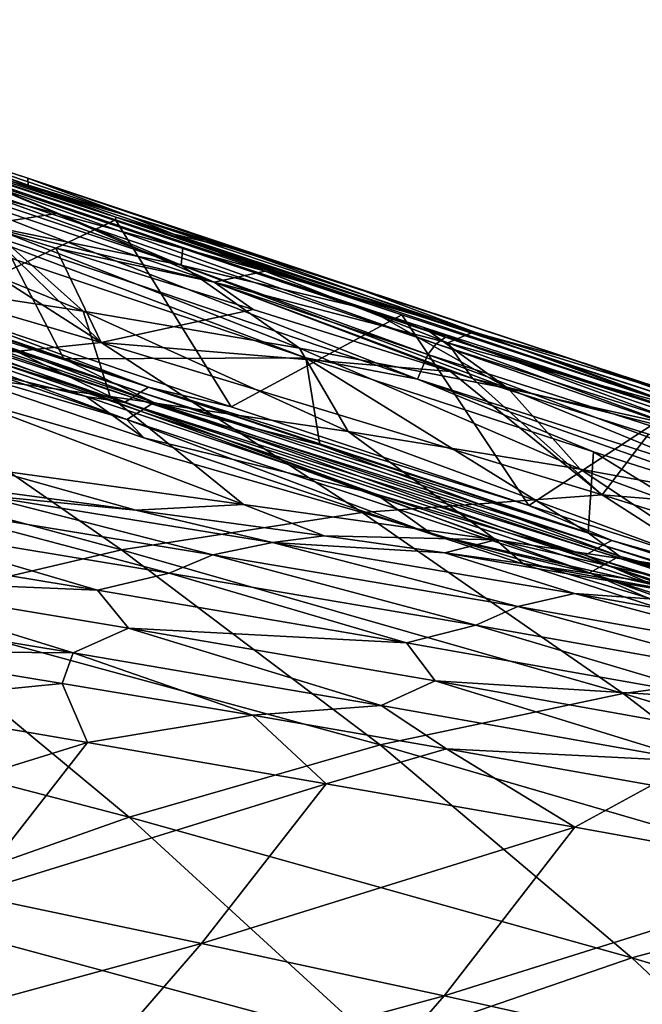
# Model space of a CAD drawing. Header units: metres. Extents: x -106 to 264, y -111 to 81.
# Tile 250 of 256: x 227.71 to 231.78, y 30.87 to 37.31. Entities that reach past the tile are written whole.
import ezdxf

# ---------------------------------------------------------------- set-up
doc = ezdxf.new("R2010")
doc.units = ezdxf.units.M
doc.layers.add('solid_20422013', color=7, linetype='CONTINUOUS')

msp = doc.modelspace()

# ---------------------------------------------------------------- linework, layer by layer
at = {"layer": 'solid_20422013'}
for points in [[(226.339157, 36.665531, 153.122604), (224.564255, 37.306332, 152.541092), (228.341766, 36.01545, 154.011429)], [(227.768509, 36.224068, 153.844849), (228.341766, 36.01545, 154.011429), (224.564255, 37.306332, 152.541092)], [(227.465912, 36.326572, 153.717468), (227.768509, 36.224068, 153.844849), (224.564255, 37.306332, 152.541092)], [(226.22493, 36.749634, 153.222565), (227.768509, 36.224068, 153.844849), (227.465912, 36.326572, 153.717468)], [(226.467422, 36.69268, 154.065781), (227.768509, 36.224068, 153.844849), (226.22493, 36.749634, 153.222565)], [(226.38501, 36.713665, 156.044952), (227.764313, 36.270027, 155.751144), (226.467422, 36.69268, 154.065781)], [(228.427719, 36.020947, 157.59465), (227.764313, 36.270027, 155.751144), (226.38501, 36.713665, 156.044952)], [(226.980759, 36.449253, 157.976456), (228.427719, 36.020947, 157.59465), (226.38501, 36.713665, 156.044952)], [(228.337631, 35.996937, 153.95137), (227.144836, 35.431114, 153.09758), (226.339157, 36.665531, 153.122604)], [(228.337631, 35.996937, 153.95137), (226.339157, 36.665531, 153.122604), (228.341766, 36.01545, 154.011429)], [(227.764313, 36.270027, 155.751144), (227.768509, 36.224068, 153.844849), (226.467422, 36.69268, 154.065781)], [(226.107437, 36.596943, 150.989227), (227.275635, 36.328568, 152.71524), (228.768753, 35.700592, 152.306656)], [(226.107437, 36.596943, 150.989227), (228.768753, 35.700592, 152.306656), (227.500641, 35.957233, 150.695099)], [(226.590424, 36.39566, 160.260391), (227.953949, 36.039608, 159.845947), (226.980759, 36.449253, 157.976456)], [(229.317917, 35.662792, 159.415604), (228.427719, 36.020947, 157.59465), (226.980759, 36.449253, 157.976456)], [(227.953949, 36.039608, 159.845947), (229.317917, 35.662792, 159.415604), (226.980759, 36.449253, 157.976456)], [(226.590424, 36.39566, 160.260391), (227.459778, 35.962677, 162.243927), (227.953949, 36.039608, 159.845947)], [(226.921188, 36.372356, 152.82225), (230.434784, 35.186485, 154.376816), (226.975342, 36.417347, 152.724487)], [(227.275635, 36.328568, 152.71524), (226.975342, 36.417347, 152.724487), (230.495438, 35.230339, 154.28241)], [(230.434784, 35.186485, 154.376816), (230.495438, 35.230339, 154.28241), (226.975342, 36.417347, 152.724487)], [(226.871628, 36.302029, 152.886124), (230.381714, 35.116657, 154.43837), (226.921188, 36.372356, 152.82225)], [(230.381714, 35.116657, 154.43837), (230.434784, 35.186485, 154.376816), (226.921188, 36.372356, 152.82225)], [(228.779053, 35.816219, 153.351761), (227.275635, 36.328568, 152.71524), (230.495438, 35.230339, 154.28241)], [(228.768753, 35.700592, 152.306656), (227.275635, 36.328568, 152.71524), (228.779053, 35.816219, 153.351761)], [(226.803619, 36.140556, 152.916901), (230.31427, 34.954666, 154.467636), (226.871628, 36.302029, 152.886124)], [(230.31427, 34.954666, 154.467636), (230.381714, 35.116657, 154.43837), (226.871628, 36.302029, 152.886124)], [(227.764313, 36.270027, 155.751144), (229.144577, 35.800686, 155.44577), (227.768509, 36.224068, 153.844849)], [(229.874985, 35.566689, 157.197952), (229.144577, 35.800686, 155.44577), (227.764313, 36.270027, 155.751144)], [(228.427719, 36.020947, 157.59465), (229.874985, 35.566689, 157.197952), (227.764313, 36.270027, 155.751144)], [(226.668457, 36.205288, 161.978958), (224.940933, 36.164948, 165.966888), (228.244339, 35.196205, 167.085403)], [(226.193695, 36.187649, 149.091339), (228.127243, 35.399525, 149.614807), (226.68367, 35.620525, 148.070786)], [(226.193695, 36.187649, 149.091339), (227.500641, 35.957233, 150.695099), (228.127243, 35.399525, 149.614807)], [(227.459778, 35.962677, 162.243927), (226.668457, 36.205288, 161.978958), (228.244339, 35.196205, 167.085403)], [(227.768509, 36.224068, 153.844849), (228.711746, 35.906456, 154.257568), (228.341766, 36.01545, 154.011429)], [(229.144577, 35.800686, 155.44577), (228.711746, 35.906456, 154.257568), (227.768509, 36.224068, 153.844849)], [(226.659348, 35.029655, 171.026779), (228.244339, 35.196205, 167.085403), (224.940933, 36.164948, 165.966888)], [(229.584152, 35.09436, 154.100998), (230.31427, 34.954666, 154.467636), (226.803619, 36.140556, 152.916901)], [(227.660019, 35.743881, 153.247955), (229.584152, 35.09436, 154.100998), (226.803619, 36.140556, 152.916901)], [(228.337631, 35.996937, 153.95137), (229.09404, 34.775436, 153.942383), (227.144836, 35.431114, 153.09758)], [(228.984802, 35.589752, 161.710754), (227.953949, 36.039608, 159.845947), (227.459778, 35.962677, 162.243927)], [(228.984802, 35.589752, 161.710754), (229.317917, 35.662792, 159.415604), (227.953949, 36.039608, 159.845947)], [(230.209824, 35.37524, 154.820862), (228.337631, 35.996937, 153.95137), (228.341766, 36.01545, 154.011429)], [(230.209824, 35.37524, 154.820862), (229.09404, 34.775436, 153.942383), (228.337631, 35.996937, 153.95137)], [(230.209824, 35.37524, 154.820862), (228.341766, 36.01545, 154.011429), (232.031784, 34.777359, 155.759628)], [(231.19603, 35.084736, 155.458633), (232.031784, 34.777359, 155.759628), (228.341766, 36.01545, 154.011429)], [(230.525864, 35.304234, 155.116776), (231.19603, 35.084736, 155.458633), (228.341766, 36.01545, 154.011429)], [(229.949829, 35.49416, 154.83374), (230.525864, 35.304234, 155.116776), (228.341766, 36.01545, 154.011429)], [(228.711746, 35.906456, 154.257568), (229.949829, 35.49416, 154.83374), (228.341766, 36.01545, 154.011429)], [(230.68129, 35.264732, 158.970306), (229.874985, 35.566689, 157.197952), (228.427719, 36.020947, 157.59465)], [(229.317917, 35.662792, 159.415604), (230.68129, 35.264732, 158.970306), (228.427719, 36.020947, 157.59465)], [(227.949112, 35.81176, 162.40744), (227.459778, 35.962677, 162.243927), (228.244339, 35.196205, 167.085403)], [(228.984802, 35.589752, 161.710754), (227.459778, 35.962677, 162.243927), (227.949112, 35.81176, 162.40744)], [(227.500641, 35.957233, 150.695099), (229.542236, 35.159317, 151.140137), (228.127243, 35.399525, 149.614807)], [(227.500641, 35.957233, 150.695099), (228.768753, 35.700592, 152.306656), (229.542236, 35.159317, 151.140137)], [(225.657104, 35.894253, 152.63089), (228.554352, 34.902889, 153.812073), (225.610275, 35.860165, 152.72554)], [(227.144836, 35.431114, 153.09758), (228.554352, 34.902889, 153.812073), (225.657104, 35.894253, 152.63089)], [(228.711746, 35.906456, 154.257568), (230.525864, 35.304234, 155.116776), (229.949829, 35.49416, 154.83374)], [(229.144577, 35.800686, 155.44577), (230.525864, 35.304234, 155.116776), (228.711746, 35.906456, 154.257568)], [(225.563461, 35.82608, 152.82019), (228.450073, 34.836517, 153.996384), (225.516647, 35.791992, 152.914856)], [(225.610275, 35.860165, 152.72554), (228.502213, 34.869705, 153.904221), (225.563461, 35.82608, 152.82019)], [(228.502213, 34.869705, 153.904221), (228.450073, 34.836517, 153.996384), (225.563461, 35.82608, 152.82019)], [(228.554352, 34.902889, 153.812073), (228.502213, 34.869705, 153.904221), (225.610275, 35.860165, 152.72554)], [(229.238815, 35.410931, 162.83757), (227.949112, 35.81176, 162.40744), (228.244339, 35.196205, 167.085403)], [(228.984802, 35.589752, 161.710754), (227.949112, 35.81176, 162.40744), (229.238815, 35.410931, 162.83757)], [(228.768753, 35.700592, 152.306656), (228.779053, 35.816219, 153.351761), (229.995636, 35.411713, 153.926361)], [(229.995636, 35.411713, 153.926361), (228.779053, 35.816219, 153.351761), (230.495438, 35.230339, 154.28241)], [(231.321503, 35.08593, 156.787338), (230.525864, 35.304234, 155.116776), (229.144577, 35.800686, 155.44577)], [(229.874985, 35.566689, 157.197952), (231.321503, 35.08593, 156.787338), (229.144577, 35.800686, 155.44577)], [(225.516647, 35.791992, 152.914856), (228.397919, 34.803333, 154.088547), (226.254288, 35.485485, 153.306213)], [(228.450073, 34.836517, 153.996384), (228.397919, 34.803333, 154.088547), (225.516647, 35.791992, 152.914856)], [(225.605865, 35.738777, 152.627243), (225.526321, 35.680931, 152.787903), (228.412872, 34.690762, 153.961838)], [(225.685394, 35.796619, 152.466583), (225.605865, 35.738777, 152.627243), (228.501419, 34.747086, 153.805405)], [(228.501419, 34.747086, 153.805405), (225.605865, 35.738777, 152.627243), (228.412872, 34.690762, 153.961838)], [(228.589951, 34.803406, 153.648972), (226.337555, 35.656658, 152.522812), (225.685394, 35.796619, 152.466583)], [(228.589951, 34.803406, 153.648972), (225.685394, 35.796619, 152.466583), (228.501419, 34.747086, 153.805405)], [(226.337555, 35.656658, 152.522812), (228.001343, 35.088058, 153.197815), (227.660019, 35.743881, 153.247955)], [(228.001343, 35.088058, 153.197815), (229.584152, 35.09436, 154.100998), (227.660019, 35.743881, 153.247955)], [(226.637634, 35.209984, 153.406067), (228.412872, 34.690762, 153.961838), (225.526321, 35.680931, 152.787903)], [(228.768753, 35.700592, 152.306656), (229.995636, 35.411713, 153.926361), (230.905655, 34.894733, 152.664841)], [(228.768753, 35.700592, 152.306656), (230.905655, 34.894733, 152.664841), (229.542236, 35.159317, 151.140137)], [(228.589951, 34.803406, 153.648972), (228.001343, 35.088058, 153.197815), (226.337555, 35.656658, 152.522812)], [(226.68367, 35.620525, 148.070786), (228.303772, 34.842403, 148.345108), (226.738739, 35.061161, 146.835403)], [(226.68367, 35.620525, 148.070786), (228.127243, 35.399525, 149.614807), (228.303772, 34.842403, 148.345108)], [(228.984802, 35.589752, 161.710754), (230.511429, 35.192772, 161.149902), (229.317917, 35.662792, 159.415604)], [(230.511429, 35.192772, 161.149902), (230.68129, 35.264732, 158.970306), (229.317917, 35.662792, 159.415604)], [(228.984802, 35.589752, 161.710754), (229.238815, 35.410931, 162.83757), (230.530182, 35.005241, 163.269028)], [(228.984802, 35.589752, 161.710754), (230.530182, 35.005241, 163.269028), (230.673706, 34.9599, 163.316986)], [(228.984802, 35.589752, 161.710754), (230.673706, 34.9599, 163.316986), (230.511429, 35.192772, 161.149902)], [(232.042984, 34.844948, 158.511047), (231.321503, 35.08593, 156.787338), (229.874985, 35.566689, 157.197952)], [(230.68129, 35.264732, 158.970306), (232.042984, 34.844948, 158.511047), (229.874985, 35.566689, 157.197952)], [(226.254288, 35.485485, 153.306213), (228.145752, 34.841984, 154.091904), (226.637634, 35.209984, 153.406067)], [(228.397919, 34.803333, 154.088547), (228.145752, 34.841984, 154.091904), (226.254288, 35.485485, 153.306213)], [(227.144836, 35.431114, 153.09758), (229.09404, 34.775436, 153.942383), (228.554352, 34.902889, 153.812073)], [(228.127243, 35.399525, 149.614807), (229.859848, 34.612671, 149.804581), (228.303772, 34.842403, 148.345108)], [(228.127243, 35.399525, 149.614807), (229.542236, 35.159317, 151.140137), (229.859848, 34.612671, 149.804581)], [(230.530182, 35.005241, 163.269028), (229.238815, 35.410931, 162.83757), (228.244339, 35.196205, 167.085403)], [(230.209824, 35.37524, 154.820862), (231.041061, 34.129444, 154.887497), (229.09404, 34.775436, 153.942383)], [(230.354645, 35.29364, 154.101135), (229.995636, 35.411713, 153.926361), (230.495438, 35.230339, 154.28241)], [(230.905655, 34.894733, 152.664841), (229.995636, 35.411713, 153.926361), (230.354645, 35.29364, 154.101135)], [(232.031784, 34.777359, 155.759628), (231.041061, 34.129444, 154.887497), (230.209824, 35.37524, 154.820862)], [(231.797012, 34.823292, 154.808838), (230.354645, 35.29364, 154.101135), (230.495438, 35.230339, 154.28241)], [(232.216934, 34.604046, 154.19577), (230.354645, 35.29364, 154.101135), (231.797012, 34.823292, 154.808838)], [(230.905655, 34.894733, 152.664841), (230.354645, 35.29364, 154.101135), (232.216934, 34.604046, 154.19577)], [(230.525864, 35.304234, 155.116776), (232.772202, 34.573841, 156.316086), (231.19603, 35.084736, 155.458633)], [(231.321503, 35.08593, 156.787338), (232.772202, 34.573841, 156.316086), (230.525864, 35.304234, 155.116776)], [(230.434784, 35.186485, 154.376816), (233.839767, 34.096889, 156.218628), (230.495438, 35.230339, 154.28241)], [(231.797012, 34.823292, 154.808838), (230.495438, 35.230339, 154.28241), (233.906769, 34.139427, 156.128006)], [(233.839767, 34.096889, 156.218628), (233.906769, 34.139427, 156.128006), (230.495438, 35.230339, 154.28241)], [(230.511429, 35.192772, 161.149902), (232.035721, 34.77108, 160.568665), (230.68129, 35.264732, 158.970306)], [(232.035721, 34.77108, 160.568665), (232.042984, 34.844948, 158.511047), (230.68129, 35.264732, 158.970306)], [(226.637634, 35.209984, 153.406067), (228.524597, 34.570915, 154.208893), (228.412872, 34.690762, 153.961838)], [(228.145752, 34.841984, 154.091904), (228.524597, 34.570915, 154.208893), (226.637634, 35.209984, 153.406067)], [(229.951614, 34.084187, 172.118103), (228.244339, 35.196205, 167.085403), (226.659348, 35.029655, 171.026779)], [(230.530182, 35.005241, 163.269028), (228.244339, 35.196205, 167.085403), (231.521545, 34.198551, 168.170044)], [(229.951614, 34.084187, 172.118103), (231.521545, 34.198551, 168.170044), (228.244339, 35.196205, 167.085403)], [(229.542236, 35.159317, 151.140137), (231.377396, 34.366982, 151.233521), (229.859848, 34.612671, 149.804581)], [(229.542236, 35.159317, 151.140137), (230.905655, 34.894733, 152.664841), (231.377396, 34.366982, 151.233521)], [(230.381714, 35.116657, 154.43837), (233.783096, 34.027744, 156.277695), (230.434784, 35.186485, 154.376816)], [(233.783096, 34.027744, 156.277695), (233.839767, 34.096889, 156.218628), (230.434784, 35.186485, 154.376816)], [(232.19072, 34.579437, 162.676453), (230.511429, 35.192772, 161.149902), (230.673706, 34.9599, 163.316986)], [(232.19072, 34.579437, 162.676453), (232.035721, 34.77108, 160.568665), (230.511429, 35.192772, 161.149902)], [(228.001343, 35.088058, 153.197815), (229.675552, 34.526428, 153.950531), (229.584152, 35.09436, 154.100998)], [(229.584152, 35.09436, 154.100998), (231.464645, 34.479721, 155.035141), (230.31427, 34.954666, 154.467636)], [(231.428619, 33.951393, 154.821899), (231.464645, 34.479721, 155.035141), (229.584152, 35.09436, 154.100998)], [(229.675552, 34.526428, 153.950531), (231.428619, 33.951393, 154.821899), (229.584152, 35.09436, 154.100998)], [(230.31427, 34.954666, 154.467636), (233.715607, 33.86554, 156.305679), (230.381714, 35.116657, 154.43837)], [(233.715607, 33.86554, 156.305679), (233.783096, 34.027744, 156.277695), (230.381714, 35.116657, 154.43837)], [(226.659348, 35.029655, 171.026779), (225.068893, 34.732906, 174.925537), (228.377075, 33.838848, 176.028091)], [(229.951614, 34.084187, 172.118103), (226.659348, 35.029655, 171.026779), (228.377075, 33.838848, 176.028091)], [(229.175232, 34.136658, 147.920288), (226.738739, 35.061161, 146.835403), (228.303772, 34.842403, 148.345108)], [(229.175232, 34.136658, 147.920288), (227.522522, 34.363884, 146.478851), (226.738739, 35.061161, 146.835403)], [(228.589951, 34.803406, 153.648972), (229.675552, 34.526428, 153.950531), (228.001343, 35.088058, 153.197815)], [(231.19603, 35.084736, 155.458633), (232.772202, 34.573841, 156.316086), (232.031784, 34.777359, 155.759628)], [(233.401947, 34.402969, 158.038818), (232.772202, 34.573841, 156.316086), (231.321503, 35.08593, 156.787338)], [(232.042984, 34.844948, 158.511047), (233.401947, 34.402969, 158.038818), (231.321503, 35.08593, 156.787338)], [(230.673706, 34.9599, 163.316986), (230.530182, 35.005241, 163.269028), (231.521545, 34.198551, 168.170044)], [(228.554352, 34.902889, 153.812073), (231.583344, 33.901085, 155.288574), (228.502213, 34.869705, 153.904221)], [(231.041061, 34.129444, 154.887497), (231.583344, 33.901085, 155.288574), (228.554352, 34.902889, 153.812073)], [(229.09404, 34.775436, 153.942383), (231.041061, 34.129444, 154.887497), (228.554352, 34.902889, 153.812073)], [(233.307083, 33.893406, 156.05127), (233.715607, 33.86554, 156.305679), (230.31427, 34.954666, 154.467636)], [(231.464645, 34.479721, 155.035141), (233.307083, 33.893406, 156.05127), (230.31427, 34.954666, 154.467636)], [(231.823685, 34.595013, 163.700623), (230.673706, 34.9599, 163.316986), (231.521545, 34.198551, 168.170044)], [(232.19072, 34.579437, 162.676453), (230.673706, 34.9599, 163.316986), (231.823685, 34.595013, 163.700623)], [(228.145752, 34.841984, 154.091904), (230.042435, 34.204239, 154.974228), (228.524597, 34.570915, 154.208893)], [(228.397919, 34.803333, 154.088547), (230.042435, 34.204239, 154.974228), (228.145752, 34.841984, 154.091904)], [(230.825409, 33.903851, 149.292206), (228.303772, 34.842403, 148.345108), (229.859848, 34.612671, 149.804581)], [(230.825409, 33.903851, 149.292206), (229.175232, 34.136658, 147.920288), (228.303772, 34.842403, 148.345108)], [(228.450073, 34.836517, 153.996384), (231.467896, 33.836872, 155.466904), (228.397919, 34.803333, 154.088547)], [(228.502213, 34.869705, 153.904221), (231.52562, 33.86898, 155.377731), (228.450073, 34.836517, 153.996384)], [(231.52562, 33.86898, 155.377731), (231.467896, 33.836872, 155.466904), (228.450073, 34.836517, 153.996384)], [(231.583344, 33.901085, 155.288574), (231.52562, 33.86898, 155.377731), (228.502213, 34.869705, 153.904221)], [(230.905655, 34.894733, 152.664841), (232.833618, 34.101089, 152.649094), (231.377396, 34.366982, 151.233521)], [(230.905655, 34.894733, 152.664841), (232.216934, 34.604046, 154.19577), (232.833618, 34.101089, 152.649094)], [(228.397919, 34.803333, 154.088547), (231.410172, 33.804768, 155.556061), (230.042435, 34.204239, 154.974228)], [(231.467896, 33.836872, 155.466904), (231.410172, 33.804768, 155.556061), (228.397919, 34.803333, 154.088547)], [(228.589951, 34.803406, 153.648972), (228.501419, 34.747086, 153.805405), (231.536011, 33.744328, 155.283676)], [(231.634018, 33.79882, 155.132324), (229.675552, 34.526428, 153.950531), (228.589951, 34.803406, 153.648972)], [(231.634018, 33.79882, 155.132324), (228.589951, 34.803406, 153.648972), (231.536011, 33.744328, 155.283676)], [(232.031784, 34.777359, 155.759628), (232.913712, 33.523182, 155.900284), (231.041061, 34.129444, 154.887497)], [(228.377075, 33.838848, 176.028091), (225.068893, 34.732906, 174.925537), (226.772736, 33.462837, 179.965439)], [(228.501419, 34.747086, 153.805405), (228.412872, 34.690762, 153.961838), (231.438004, 33.689835, 155.435028)], [(231.536011, 33.744328, 155.283676), (228.501419, 34.747086, 153.805405), (231.438004, 33.689835, 155.435028)], [(230.411835, 33.940243, 155.106903), (231.438004, 33.689835, 155.435028), (228.412872, 34.690762, 153.961838)], [(228.524597, 34.570915, 154.208893), (230.411835, 33.940243, 155.106903), (228.412872, 34.690762, 153.961838)], [(232.442017, 33.661636, 150.613098), (229.859848, 34.612671, 149.804581), (231.377396, 34.366982, 151.233521)], [(232.442017, 33.661636, 150.613098), (230.825409, 33.903851, 149.292206), (229.859848, 34.612671, 149.804581)], [(233.583069, 34.031673, 164.282913), (231.823685, 34.595013, 163.700623), (231.521545, 34.198551, 168.170044)], [(230.042435, 34.204239, 154.974228), (230.411835, 33.940243, 155.106903), (228.524597, 34.570915, 154.208893)], [(231.634018, 33.79882, 155.132324), (231.428619, 33.951393, 154.821899), (229.675552, 34.526428, 153.950531)], [(231.428619, 33.951393, 154.821899), (233.306198, 33.347355, 155.854065), (231.464645, 34.479721, 155.035141)], [(233.306198, 33.347355, 155.854065), (233.307083, 33.893406, 156.05127), (231.464645, 34.479721, 155.035141)], [(228.472443, 34.098404, 147.082306), (227.320969, 34.254112, 146.067886), (227.522522, 34.363884, 146.478851)], [(228.472443, 34.098404, 147.082306), (227.522522, 34.363884, 146.478851), (229.175232, 34.136658, 147.920288)], [(233.996155, 33.406322, 151.900879), (231.377396, 34.366982, 151.233521), (232.833618, 34.101089, 152.649094)], [(233.996155, 33.406322, 151.900879), (232.442017, 33.661636, 150.613098), (231.377396, 34.366982, 151.233521)], [(228.974991, 33.806858, 147.235947), (227.046524, 34.122791, 145.609192), (227.443527, 34.199467, 146.120407)], [(227.443527, 34.199467, 146.120407), (227.320969, 34.254112, 146.067886), (228.472443, 34.098404, 147.082306)], [(229.364929, 33.887093, 147.698105), (227.443527, 34.199467, 146.120407), (228.472443, 34.098404, 147.082306)], [(228.974991, 33.806858, 147.235947), (227.443527, 34.199467, 146.120407), (229.364929, 33.887093, 147.698105)], [(233.220581, 33.105999, 173.181763), (231.521545, 34.198551, 168.170044), (229.951614, 34.084187, 172.118103)], [(230.042435, 34.204239, 154.974228), (231.854355, 33.610855, 155.913818), (230.411835, 33.940243, 155.106903)], [(231.410172, 33.804768, 155.556061), (231.854355, 33.610855, 155.913818), (230.042435, 34.204239, 154.974228)], [(233.583069, 34.031673, 164.282913), (231.521545, 34.198551, 168.170044), (234.775772, 33.181484, 169.226822)], [(233.220581, 33.105999, 173.181763), (234.775772, 33.181484, 169.226822), (231.521545, 34.198551, 168.170044)], [(229.702057, 33.930672, 148.114288), (228.472443, 34.098404, 147.082306), (229.175232, 34.136658, 147.920288)], [(229.702057, 33.930672, 148.114288), (229.175232, 34.136658, 147.920288), (230.825409, 33.903851, 149.292206)], [(231.041061, 34.129444, 154.887497), (232.913712, 33.523182, 155.900284), (231.583344, 33.901085, 155.288574)], [(228.69014, 33.687424, 146.89119), (226.76062, 34.005764, 145.226685), (227.046524, 34.122791, 145.609192)], [(228.69014, 33.687424, 146.89119), (227.046524, 34.122791, 145.609192), (228.974991, 33.806858, 147.235947)], [(229.951614, 34.084187, 172.118103), (228.377075, 33.838848, 176.028091), (231.659042, 32.900921, 177.106735)], [(229.364929, 33.887093, 147.698105), (228.472443, 34.098404, 147.082306), (229.702057, 33.930672, 148.114288)], [(233.220581, 33.105999, 173.181763), (229.951614, 34.084187, 172.118103), (231.659042, 32.900921, 177.106735)], [(228.219894, 33.575272, 146.430557), (226.287369, 33.894901, 144.705063), (226.76062, 34.005764, 145.226685)], [(228.219894, 33.575272, 146.430557), (226.76062, 34.005764, 145.226685), (228.69014, 33.687424, 146.89119)], [(230.411835, 33.940243, 155.106903), (232.22142, 33.350555, 156.065079), (231.438004, 33.689835, 155.435028)], [(231.854355, 33.610855, 155.913818), (232.22142, 33.350555, 156.065079), (230.411835, 33.940243, 155.106903)], [(231.634018, 33.79882, 155.132324), (233.306198, 33.347355, 155.854065), (231.428619, 33.951393, 154.821899)], [(226.501251, 33.646694, 144.882309), (226.287369, 33.894901, 144.705063), (228.219894, 33.575272, 146.430557)], [(230.969223, 33.469437, 148.785736), (228.974991, 33.806858, 147.235947), (229.364929, 33.887093, 147.698105)], [(229.364929, 33.887093, 147.698105), (229.702057, 33.930672, 148.114288), (230.493042, 33.820755, 148.758484)], [(231.340576, 33.554531, 149.208572), (229.364929, 33.887093, 147.698105), (230.493042, 33.820755, 148.758484)], [(230.969223, 33.469437, 148.785736), (229.364929, 33.887093, 147.698105), (231.340576, 33.554531, 149.208572)], [(230.493042, 33.820755, 148.758484), (229.702057, 33.930672, 148.114288), (230.825409, 33.903851, 149.292206)], [(231.003021, 33.749016, 149.169067), (230.493042, 33.820755, 148.758484), (230.825409, 33.903851, 149.292206)], [(232.370087, 33.549942, 150.259369), (230.825409, 33.903851, 149.292206), (232.442017, 33.661636, 150.613098)], [(232.370087, 33.549942, 150.259369), (231.003021, 33.749016, 149.169067), (230.825409, 33.903851, 149.292206)], [(231.52562, 33.86898, 155.377731), (234.582718, 32.889496, 157.142609), (231.467896, 33.836872, 155.466904)], [(231.583344, 33.901085, 155.288574), (234.646027, 32.920364, 157.05687), (231.52562, 33.86898, 155.377731)], [(234.646027, 32.920364, 157.05687), (234.582718, 32.889496, 157.142609), (231.52562, 33.86898, 155.377731)], [(234.713623, 32.951817, 156.975021), (234.646027, 32.920364, 157.05687), (231.583344, 33.901085, 155.288574)], [(232.913712, 33.523182, 155.900284), (234.713623, 32.951817, 156.975021), (231.583344, 33.901085, 155.288574)], [(228.377075, 33.838848, 176.028091), (226.772736, 33.462837, 179.965439), (230.068436, 32.563675, 181.058243)], [(231.659042, 32.900921, 177.106735), (228.377075, 33.838848, 176.028091), (230.068436, 32.563675, 181.058243)], [(230.694473, 33.346424, 148.472061), (228.69014, 33.687424, 146.89119), (228.974991, 33.806858, 147.235947)], [(230.694473, 33.346424, 148.472061), (228.974991, 33.806858, 147.235947), (230.969223, 33.469437, 148.785736)], [(232.561829, 33.466892, 150.299561), (230.493042, 33.820755, 148.758484), (231.003021, 33.749016, 149.169067)], [(231.340576, 33.554531, 149.208572), (230.493042, 33.820755, 148.758484), (232.561829, 33.466892, 150.299561)], [(231.467896, 33.836872, 155.466904), (234.519394, 32.858624, 157.228348), (231.410172, 33.804768, 155.556061)], [(231.410172, 33.804768, 155.556061), (234.456085, 32.827755, 157.314087), (231.854355, 33.610855, 155.913818)], [(234.519394, 32.858624, 157.228348), (234.456085, 32.827755, 157.314087), (231.410172, 33.804768, 155.556061)], [(234.582718, 32.889496, 157.142609), (234.519394, 32.858624, 157.228348), (231.467896, 33.836872, 155.466904)], [(232.561829, 33.466892, 150.299561), (231.003021, 33.749016, 149.169067), (232.370087, 33.549942, 150.259369)], [(231.536011, 33.744328, 155.283676), (231.438004, 33.689835, 155.435028), (234.491821, 32.71088, 157.197113)], [(231.634018, 33.79882, 155.132324), (231.536011, 33.744328, 155.283676), (234.599304, 32.763279, 157.051575)], [(234.599304, 32.763279, 157.051575), (231.536011, 33.744328, 155.283676), (234.491821, 32.71088, 157.197113)], [(234.706787, 32.815681, 156.906021), (233.306198, 33.347355, 155.854065), (231.634018, 33.79882, 155.132324)], [(234.706787, 32.815681, 156.906021), (231.634018, 33.79882, 155.132324), (234.599304, 32.763279, 157.051575)], [(230.240784, 33.231396, 148.061005), (228.219894, 33.575272, 146.430557), (228.69014, 33.687424, 146.89119)], [(230.240784, 33.231396, 148.061005), (228.69014, 33.687424, 146.89119), (230.694473, 33.346424, 148.472061)], [(233.961197, 32.795647, 157.080933), (234.491821, 32.71088, 157.197113), (231.438004, 33.689835, 155.435028)], [(232.22142, 33.350555, 156.065079), (233.961197, 32.795647, 157.080933), (231.438004, 33.689835, 155.435028)], [(226.501251, 33.646694, 144.882309), (228.061859, 33.164883, 146.320038), (226.137909, 33.484455, 144.572815)], [(228.423477, 33.326439, 146.584076), (228.061859, 33.164883, 146.320038), (226.501251, 33.646694, 144.882309)], [(228.423477, 33.326439, 146.584076), (226.501251, 33.646694, 144.882309), (228.219894, 33.575272, 146.430557)], [(228.423477, 33.326439, 146.584076), (228.219894, 33.575272, 146.430557), (230.240784, 33.231396, 148.061005)], [(232.996216, 33.108154, 150.300613), (230.969223, 33.469437, 148.785736), (231.340576, 33.554531, 149.208572)], [(233.340271, 33.196911, 150.69281), (231.340576, 33.554531, 149.208572), (232.561829, 33.466892, 150.299561)], [(232.996216, 33.108154, 150.300613), (231.340576, 33.554531, 149.208572), (233.340271, 33.196911, 150.69281)], [(226.137909, 33.484455, 144.572815), (228.061859, 33.164883, 146.320038), (226.708893, 33.176613, 145.2164)], [(226.772736, 33.462837, 179.965439), (225.114746, 32.956879, 183.992401), (228.427322, 32.092262, 185.089981)], [(230.068436, 32.563675, 181.058243), (226.772736, 33.462837, 179.965439), (228.427322, 32.092262, 185.089981)], [(232.738342, 32.982075, 150.011398), (230.694473, 33.346424, 148.472061), (230.969223, 33.469437, 148.785736)], [(232.738342, 32.982075, 150.011398), (230.969223, 33.469437, 148.785736), (232.996216, 33.108154, 150.300613)], [(228.423477, 33.326439, 146.584076), (230.076721, 32.821056, 147.971161), (228.061859, 33.164883, 146.320038)], [(230.428421, 32.982574, 148.19783), (230.076721, 32.821056, 147.971161), (228.423477, 33.326439, 146.584076)], [(230.428421, 32.982574, 148.19783), (228.423477, 33.326439, 146.584076), (230.240784, 33.231396, 148.061005)], [(232.311417, 32.864315, 149.638855), (230.240784, 33.231396, 148.061005), (230.694473, 33.346424, 148.472061)], [(232.311417, 32.864315, 149.638855), (230.694473, 33.346424, 148.472061), (232.738342, 32.982075, 150.011398)], [(230.428421, 32.982574, 148.19783), (230.240784, 33.231396, 148.061005), (232.311417, 32.864315, 149.638855)], [(226.665955, 32.834602, 145.401932), (226.708893, 33.176613, 145.2164), (227.990768, 32.965931, 146.360275)], [(228.061859, 33.164883, 146.320038), (227.990768, 32.965931, 146.360275), (226.708893, 33.176613, 145.2164)], [(228.061859, 33.164883, 146.320038), (229.233856, 32.757557, 147.399002), (227.990768, 32.965931, 146.360275)], [(228.061859, 33.164883, 146.320038), (230.076721, 32.821056, 147.971161), (229.233856, 32.757557, 147.399002)], [(233.220581, 33.105999, 173.181763), (231.659042, 32.900921, 177.106735), (234.913925, 31.919603, 178.161057)], [(230.428421, 32.982574, 148.19783), (232.142792, 32.454441, 149.566727), (230.076721, 32.821056, 147.971161)], [(232.4785, 32.615803, 149.764069), (232.142792, 32.454441, 149.566727), (230.428421, 32.982574, 148.19783)], [(232.4785, 32.615803, 149.764069), (230.428421, 32.982574, 148.19783), (232.311417, 32.864315, 149.638855)], [(228.427322, 32.092262, 185.089981), (225.114746, 32.956879, 183.992401), (226.742264, 31.495686, 189.187103)], [(228.155441, 32.578575, 146.73558), (226.665955, 32.834602, 145.401932), (227.990768, 32.965931, 146.360275)], [(228.155441, 32.578575, 146.73558), (227.990768, 32.965931, 146.360275), (229.233856, 32.757557, 147.399002)], [(231.659042, 32.900921, 177.106735), (230.068436, 32.563675, 181.058243), (233.335876, 31.612329, 182.124298)], [(234.913925, 31.919603, 178.161057), (231.659042, 32.900921, 177.106735), (233.335876, 31.612329, 182.124298)], [(225.929016, 31.887867, 145.44754), (226.665955, 32.834602, 145.401932), (228.155441, 32.578575, 146.73558)], [(230.076721, 32.821056, 147.971161), (230.502869, 32.538765, 148.411697), (229.233856, 32.757557, 147.399002)], [(230.076721, 32.821056, 147.971161), (232.142792, 32.454441, 149.566727), (230.502869, 32.538765, 148.411697)], [(229.716232, 32.310066, 148.032196), (228.155441, 32.578575, 146.73558), (229.233856, 32.757557, 147.399002)], [(229.716232, 32.310066, 148.032196), (229.233856, 32.757557, 147.399002), (230.502869, 32.538765, 148.411697)], [(227.378647, 31.585983, 146.84903), (225.929016, 31.887867, 145.44754), (228.155441, 32.578575, 146.73558)], [(227.378647, 31.585983, 146.84903), (228.155441, 32.578575, 146.73558), (229.716232, 32.310066, 148.032196)], [(230.068436, 32.563675, 181.058243), (228.427322, 32.092262, 185.089981), (231.715027, 31.170504, 186.149445)], [(231.342911, 32.025478, 149.317841), (229.716232, 32.310066, 148.032196), (230.502869, 32.538765, 148.411697)], [(233.335876, 31.612329, 182.124298), (230.068436, 32.563675, 181.058243), (231.715027, 31.170504, 186.149445)], [(231.342911, 32.025478, 149.317841), (230.502869, 32.538765, 148.411697), (231.845123, 32.299931, 149.451172)], [(232.142792, 32.454441, 149.566727), (231.845123, 32.299931, 149.451172), (230.502869, 32.538765, 148.411697)], [(228.900024, 31.265511, 148.218903), (227.378647, 31.585983, 146.84903), (229.716232, 32.310066, 148.032196)], [(228.900024, 31.265511, 148.218903), (229.716232, 32.310066, 148.032196), (231.342911, 32.025478, 149.317841)], [(233.030624, 31.719734, 150.618011), (231.342911, 32.025478, 149.317841), (231.845123, 32.299931, 149.451172)], [(228.427322, 32.092262, 185.089981), (226.742264, 31.495686, 189.187103), (230.056534, 30.600706, 190.223007)], [(231.715027, 31.170504, 186.149445), (228.427322, 32.092262, 185.089981), (230.056534, 30.600706, 190.223007)], [(230.487137, 30.923634, 149.581635), (228.900024, 31.265511, 148.218903), (231.342911, 32.025478, 149.317841)], [(230.487137, 30.923634, 149.581635), (231.342911, 32.025478, 149.317841), (233.030624, 31.719734, 150.618011)], [(232.134583, 30.55615, 150.961151), (230.487137, 30.923634, 149.581635), (233.030624, 31.719734, 150.618011)], [(226.5513, 30.623363, 146.964828), (227.378647, 31.585983, 146.84903), (228.900024, 31.265511, 148.218903)], [(233.335876, 31.612329, 182.124298), (231.715027, 31.170504, 186.149445), (234.975052, 30.190042, 187.172501)], [(226.742264, 31.495686, 189.187103), (225.048523, 30.794193, 193.264801), (228.387009, 29.919891, 194.27713)], [(230.056534, 30.600706, 190.223007), (226.742264, 31.495686, 189.187103), (228.387009, 29.919891, 194.27713)], [(228.025146, 30.254025, 148.40921), (226.5513, 30.623363, 146.964828), (228.900024, 31.265511, 148.218903)], [(228.025146, 30.254025, 148.40921), (228.900024, 31.265511, 148.218903), (230.487137, 30.923634, 149.581635)], [(231.715027, 31.170504, 186.149445), (230.056534, 30.600706, 190.223007), (233.347015, 29.643707, 191.212616)], [(234.975052, 30.190042, 187.172501), (231.715027, 31.170504, 186.149445), (233.347015, 29.643707, 191.212616)], [(229.563812, 29.858379, 149.85025), (228.025146, 30.254025, 148.40921), (230.487137, 30.923634, 149.581635)], [(229.563812, 29.858379, 149.85025), (230.487137, 30.923634, 149.581635), (232.134583, 30.55615, 150.961151)]]:
    msp.add_3dface(points, dxfattribs=at)

doc.saveas('drawing.dxf')
